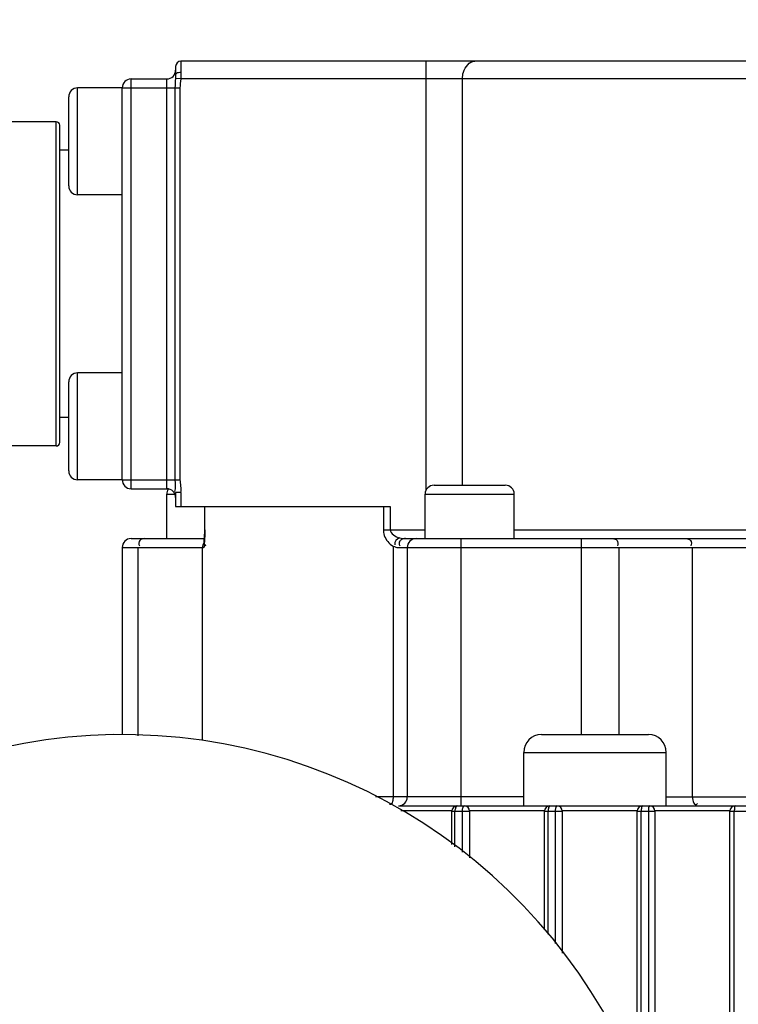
# Model space of a CAD drawing. Header units: millimetres. Extents: x 0 to 11890, y 0 to 8410.
# Tile 100 of 130: x 6473 to 6513, y 4974 to 5030. Entities that reach past the tile are written whole.
import ezdxf

# ---------------------------------------------------------------- set-up
doc = ezdxf.new("R2010")
doc.units = ezdxf.units.MM
doc.header["$LTSCALE"] = 653.95
doc.layers.get('0').update_dxf_attribs({"linetype": 'CONTINUOUS'})
for name, color, linetype in [('304110000252DXF_CONTINUOUS_LINE', 7, 'CONTINUOUS'), ('304304000121DXF_CONTINUOUS_LINE', 7, 'CONTINUOUS'), ('501038000002DXF_CONTINUOUS_LINE', 7, 'CONTINUOUS'), ('JISHUZILIAO_DXF_DIMENSION', 7, 'CONTINUOUS')]:
    doc.layers.add(name, color=color, linetype=linetype)
doc.styles.get("Standard").update_dxf_attribs({"font": 'txt', "width": 0.7})
doc.dimstyles.new('DIMSTYLE_14', dxfattribs={"dimtxt": 85, "dimasz": 60, "dimexe": 1, "dimexo": 0, "dimgap": 2.125, "dimtad": 1, "dimdsep": 46, "dimtxsty": 'Standard', "dimblk": '_FILLED', "dimblk1": '_FILLED', "dimblk2": '_FILLED', "dimcen": 0.09, "dimclrt": 5, "dimazin": 2, "dimtp": 0.8, "dimtm": 0.8, "dimtfac": 1, "dimtofl": 0, "dimtmove": 0, "dimatfit": 3, "dimldrblk": '_FILLED', "dimfxl": 1, "dimtolj": 1, "dimarcsym": 0})
doc.dimstyles.new('DIMSTYLE_15', dxfattribs={"dimtxt": 85, "dimasz": 60, "dimexe": 1, "dimexo": 0, "dimgap": 2.125, "dimtad": 1, "dimdsep": 46, "dimtxsty": 'Standard', "dimblk": '_FILLED', "dimblk1": '_FILLED', "dimblk2": '_FILLED', "dimcen": 0.09, "dimclrt": 5, "dimazin": 2, "dimtp": 1.2, "dimtm": 1.2, "dimtfac": 1, "dimtofl": 0, "dimtmove": 0, "dimatfit": 3, "dimldrblk": '_FILLED', "dimfxl": 1, "dimtolj": 1, "dimarcsym": 0})

# ---------------------------------------------------------------- blocks, each defined once
blk = doc.blocks.new('_FILLED')
at = {"color": 0, "linetype": 'ByBlock'}
blk.add_solid([(0, 0), (-1, 0.16667), (-1, -0.16667)], dxfattribs=at)
blk = doc.blocks.new('*D26')
at = {"layer": 'JISHUZILIAO_DXF_DIMENSION', "color": 2, "linetype": 'Continuous', "transparency": 16777216}
for p, q in [((6673.715, 5042.3), (6064.593, 5042.3)), ((6074.593, 5042.3), (6074.593, 4814.8)), ((6074.593, 4587.3), (6074.593, 4814.8)), ((6391.868, 4587.3), (6064.593, 4587.3))]:
    blk.add_line(p, q, dxfattribs=at)
at = {"layer": 'JISHUZILIAO_DXF_DIMENSION', "color": 2, "linetype": 'Continuous', "transparency": 16777216, "xscale": 60, "yscale": 60, "zscale": 60}
for p, rotation in [((6074.593, 5042.3), 90), ((6074.593, 4587.3), 270)]:
    blk.add_blockref('_FILLED', p, dxfattribs=dict(at, rotation=rotation))
blk = doc.blocks.new('*D29')
at = {"layer": 'JISHUZILIAO_DXF_DIMENSION', "color": 2, "linetype": 'Continuous', "transparency": 16777216}
for p, q in [((6852.124, 6104.3), (5782.022, 6104.3)), ((5792.022, 6104.3), (5792.022, 5345.8)), ((5792.022, 4587.3), (5792.022, 5345.8)), ((6391.868, 4587.3), (5782.022, 4587.3))]:
    blk.add_line(p, q, dxfattribs=at)
at = {"layer": 'JISHUZILIAO_DXF_DIMENSION', "color": 2, "linetype": 'Continuous', "transparency": 16777216, "xscale": 60, "yscale": 60, "zscale": 60}
for p, rotation in [((5792.022, 6104.3), 90), ((5792.022, 4587.3), 270)]:
    blk.add_blockref('_FILLED', p, dxfattribs=dict(at, rotation=rotation))

msp = doc.modelspace()

# ---------------------------------------------------------------- linework, layer by layer
at = {"color": 2, "linetype": 'Continuous'}
msp.add_arc((6713.715, 5042.3), 1602.087, 295, 180, dxfattribs=at)
at = {"layer": '304110000252DXF_CONTINUOUS_LINE', "color": 7, "linetype": 'Continuous'}
for p, q in [((6475.015, 5023.9), (6469.915, 5023.9)), ((6475.215, 5005.9), (6475.215, 5023.699)), ((6475.015, 5005.7), (6469.915, 5005.7))]:
    msp.add_line(p, q, dxfattribs=at)
at = {"layer": '304110000252DXF_CONTINUOUS_LINE', "color": 9, "linetype": 'Continuous'}
msp.add_line((6475.015, 5005.7), (6475.015, 5023.9), dxfattribs=at)
at = {"layer": '304110000252DXF_CONTINUOUS_LINE', "color": 7, "linetype": 'Continuous'}
for centre, start, end in [((6475.015, 5023.7), 0, 90), ((6475.015, 5005.9), 270, 360)]:
    msp.add_arc(centre, 0.2, start, end, dxfattribs=at)
at = {"layer": '304304000121DXF_CONTINUOUS_LINE', "color": 9, "linetype": 'Continuous'}
for p, q in [((6482.015, 5027.3), (6482.015, 5026.671)), ((6495.769, 5003.2), (6495.769, 5027.3)), ((6479.215, 5003.3), (6479.215, 5026.3)), ((6481.215, 5003.3), (6481.215, 5026.3)), ((6481.713, 5026.415), (6481.708, 5026.33)), ((6482.003, 5026.3), (6481.708, 5026.33)), ((6481.715, 5026.494), (6481.713, 5026.415)), ((6482.011, 5026.435), (6482.003, 5026.3)), ((6561.715, 5026.3), (6482.003, 5026.3)), ((6497.814, 5003.5), (6497.814, 5026.3)), ((6476.215, 5019.8), (6476.215, 5025.8)), ((6478.715, 5025.8), (6481.957, 5025.8)), ((6481.679, 5025.8), (6481.679, 5003.8)), ((6481.957, 5025.8), (6481.957, 5003.8)), ((6476.215, 5003.8), (6476.215, 5009.8)), ((6478.715, 5003.8), (6481.957, 5003.8)), ((6481.215, 5003), (6481.715, 5003)), ((6482.015, 5003.085), (6481.715, 5003.085)), ((6482.015, 5003.085), (6482.015, 5002.3)), ((6495.715, 5003), (6500.715, 5003)), ((6483.354, 5001), (6483.354, 5002.3)), ((6493.378, 5002.3), (6493.378, 5001)), ((6493.753, 5002.3), (6493.753, 5001)), ((6483.353, 5001), (6483.354, 5001)), ((6493.378, 5001), (6495.715, 5001)), ((6500.715, 5001), (6561.215, 5001)), ((6497.715, 5000.5), (6497.715, 4985.5)), ((6504.473, 5000.5), (6504.473, 4989.5)), ((6478.715, 5000), (6483.28, 5000)), ((6479.594, 5000), (6479.594, 4989.437)), ((6493.922, 5000.085), (6493.922, 4986)), ((6494.197, 5000), (6568.715, 5000)), ((6506.594, 5000), (6506.594, 4989.5)), ((6510.718, 4986), (6510.718, 5000)), ((6501.246, 4988.5), (6509.246, 4988.5)), ((6501.246, 4986), (6492.923, 4986)), ((6509.246, 4986), (6571.577, 4986)), ((6497.211, 4985.215), (6494.359, 4985.215)), ((6497.211, 4985.2), (6498.211, 4985.2)), ((6497.39, 4983.194), (6497.39, 4985.2)), ((6497.792, 4985.2), (6497.792, 4982.893)), ((6502.412, 4985.215), (6498.211, 4985.215)), ((6502.412, 4985.2), (6503.412, 4985.2)), ((6502.615, 4978.304), (6502.615, 4985.2)), ((6503.017, 4985.2), (6503.017, 4977.767)), ((6507.613, 4985.215), (6503.412, 4985.215)), ((6507.613, 4985.2), (6508.613, 4985.2)), ((6507.84, 4969.266), (6507.84, 4985.2)), ((6508.242, 4985.2), (6508.242, 4968.189)), ((6512.814, 4985.215), (6508.613, 4985.215)), ((6512.814, 4985.2), (6513.814, 4985.2)), ((6513.065, 4959.8), (6513.065, 4985.2))]:
    msp.add_line(p, q, dxfattribs=at)
at = {"layer": '304304000121DXF_CONTINUOUS_LINE', "color": 7, "linetype": 'Continuous'}
for p, q in [((6560.715, 5027.3), (6482.015, 5027.3)), ((6481.715, 5027), (6481.715, 5026.56)), ((6479.215, 5026.3), (6481.215, 5026.3)), ((6481.715, 5026.56), (6481.715, 5026.494)), ((6478.715, 5025.8), (6476.215, 5025.8)), ((6478.715, 5003.8), (6478.715, 5025.8)), ((6475.715, 5020.3), (6475.715, 5025.3)), ((6475.715, 5022.3), (6475.215, 5022.3)), ((6478.715, 5019.8), (6476.215, 5019.8)), ((6478.715, 5009.8), (6476.215, 5009.8)), ((6475.715, 5004.3), (6475.715, 5009.3)), ((6475.715, 5007.3), (6475.215, 5007.3)), ((6478.715, 5003.8), (6476.215, 5003.8)), ((6496.216, 5003.5), (6500.215, 5003.5)), ((6479.215, 5003.3), (6481.215, 5003.3)), ((6481.215, 5000.5), (6481.215, 5003)), ((6481.715, 5003.085), (6481.715, 5002.3)), ((6495.715, 5000.5), (6495.715, 5003)), ((6500.715, 5000.5), (6500.715, 5003)), ((6481.715, 5002.3), (6493.753, 5002.3)), ((6483.353, 5001), (6483.353, 5002.3)), ((6479.215, 5000.5), (6483.341, 5000.5)), ((6494.611, 5000.5), (6568.215, 5000.5)), ((6478.715, 5000), (6478.715, 4989.5)), ((6483.215, 4989.169), (6483.215, 5000)), ((6494.715, 5000), (6494.715, 4986)), ((6502.246, 4989.5), (6508.246, 4989.5)), ((6501.246, 4985.5), (6501.246, 4988.5)), ((6509.246, 4985.5), (6509.246, 4988.5)), ((6494.215, 4985.5), (6574.492, 4985.5)), ((6497.211, 4983.328), (6497.211, 4985.2)), ((6498.211, 4985.2), (6498.211, 4982.58)), ((6502.412, 4978.575), (6502.412, 4985.2)), ((6503.412, 4985.2), (6503.412, 4977.239)), ((6507.613, 4969.875), (6507.613, 4985.2)), ((6508.613, 4985.2), (6508.613, 4967.194)), ((6512.814, 4959.8), (6512.814, 4985.2))]:
    msp.add_line(p, q, dxfattribs=at)
at = {"layer": '304304000121DXF_CONTINUOUS_LINE', "color": 9, "linetype": 'Continuous'}
msp.add_lwpolyline([(6482.015, 5026.671), (6482.014, 5026.559), (6482.011, 5026.435)], dxfattribs=at)
at = {"layer": '304304000121DXF_CONTINUOUS_LINE', "color": 7, "linetype": 'Continuous'}
for points in [[(6483.353, 5001), (6483.352, 5000.871), (6483.347, 5000.661), (6483.34, 5000.478), (6483.33, 5000.33)], [(6483.33, 5000.33), (6483.32, 5000.224), (6483.312, 5000.163), (6483.31, 5000.153)]]:
    msp.add_lwpolyline(points, dxfattribs=at)
for centre, radius, start, end in [((6482.015, 5027), 0.3, 90, 180), ((6481.215, 5026.8), 0.5, 270, 360), ((6479.215, 5025.8), 0.5, 90, 180), ((6476.215, 5025.3), 0.5, 90, 180), ((6476.215, 5020.3), 0.5, 180, 270), ((6476.215, 5009.3), 0.5, 90, 180), ((6476.215, 5004.3), 0.5, 180, 270), ((6479.215, 5003.8), 0.5, 180, 270), ((6496.215, 5003), 0.5, 90, 180), ((6500.215, 5003), 0.5, 0, 90), ((6481.215, 5002.8), 0.5, 0, 90), ((6481.715, 5003), 0.5, 145.8564, 180), ((6479.215, 5000), 0.5, 90, 180), ((6483.715, 5000), 0.5, 142.738, 180), ((6495.215, 5000), 0.5, 90, 180), ((6502.246, 4988.5), 1, 90, 180), ((6508.246, 4988.5), 1, 0, 90), ((6494.215, 4986), 0.5, 270, 360), ((6497.511, 4985.2), 0.3, 90, 180), ((6497.911, 4985.2), 0.3, 0, 90), ((6502.712, 4985.2), 0.3, 90, 180), ((6503.112, 4985.2), 0.3, 0, 90), ((6507.913, 4985.2), 0.3, 90, 180), ((6508.313, 4985.2), 0.3, 0, 90), ((6513.114, 4985.2), 0.3, 90, 180)]:
    msp.add_arc(centre, radius, start, end, dxfattribs=at)
at = {"layer": '304304000121DXF_CONTINUOUS_LINE', "color": 9, "linetype": 'Continuous'}
msp.add_arc((6472.671, 5001.001), 10.684, 359.1231, 359.9906, dxfattribs=at)
for points, knots in [([(6497.814, 5026.3), (6497.814, 5026.428), (6497.852, 5026.837), (6498.202, 5027.3), (6498.496, 5027.3)], [0, 0, 0, 0, 0.304556, 1, 1, 1, 1]), ([(6481.764, 5026.613), (6481.751, 5026.606), (6481.73, 5026.593), (6481.715, 5026.57), (6481.715, 5026.56)], [0, 0, 0, 0, 0.595054, 1, 1, 1, 1]), ([(6482.015, 5026.671), (6481.969, 5026.671), (6481.883, 5026.66), (6481.799, 5026.633), (6481.764, 5026.613)], [0, 0, 0, 0, 0.538691, 1, 1, 1, 1]), ([(6483.28, 5000), (6483.356, 5000), (6483.276, 5000.449), (6483.35, 5000.632), (6483.353, 5000.838)], [0, 0, 0, 0, 0.269449, 1, 1, 1, 1]), ([(6493.378, 5001), (6493.378, 5000.892), (6493.428, 5000.528), (6493.689, 5000.196), (6493.922, 5000.085)], [0, 0, 0, 0, 0.292521, 1, 1, 1, 1]), ([(6479.948, 5000.5), (6479.86, 5000.5), (6479.647, 5000.435), (6479.637, 5000.188), (6479.685, 5000.101)], [0, 0, 0, 0, 0.466512, 1, 1, 1, 1]), ([(6483.366, 5000.17), (6483.371, 5000.159), (6483.384, 5000.135), (6483.4, 5000.112), (6483.409, 5000.101)], [0, 0, 0, 0, 0.46952, 1, 1, 1, 1]), ([(6494.289, 5000.359), (6494.266, 5000.327), (6494.235, 5000.233), (6494.276, 5000.144), (6494.304, 5000.101)], [0, 0, 0, 0, 0.434269, 1, 1, 1, 1]), ([(6494.611, 5000.5), (6494.552, 5000.5), (6494.433, 5000.474), (6494.325, 5000.408), (6494.289, 5000.359)], [0, 0, 0, 0, 0.494382, 1, 1, 1, 1]), ([(6494.29, 5000.542), (6494.344, 5000.529), (6494.45, 5000.508), (6494.558, 5000.5), (6494.611, 5000.5)], [0, 0, 0, 0, 0.51197, 1, 1, 1, 1]), ([(6506.241, 5000.5), (6506.328, 5000.5), (6506.542, 5000.435), (6506.552, 5000.188), (6506.503, 5000.101)], [0, 0, 0, 0, 0.466512, 1, 1, 1, 1]), ([(6510.365, 5000.5), (6510.452, 5000.5), (6510.666, 5000.435), (6510.676, 5000.188), (6510.627, 5000.101)], [0, 0, 0, 0, 0.466512, 1, 1, 1, 1]), ([(6493.922, 5000.085), (6493.967, 5000.06), (6494.056, 5000.019), (6494.152, 5000), (6494.197, 5000)], [0, 0, 0, 0, 0.53348, 1, 1, 1, 1]), ([(6493.922, 4986), (6493.922, 4985.958), (6493.915, 4985.871), (6493.897, 4985.786), (6493.884, 4985.743)], [0, 0, 0, 0, 0.484992, 1, 1, 1, 1]), ([(6510.718, 4986), (6510.718, 4985.883), (6510.73, 4985.73), (6510.871, 4985.531), (6510.97, 4985.594), (6511, 4985.628)], [0, 0, 0, 0, 0.572255, 0.775907, 1, 1, 1, 1]), ([(6493.884, 4985.743), (6493.87, 4985.697), (6493.844, 4985.616), (6493.76, 4985.562), (6493.725, 4985.568)], [0, 0, 0, 0, 0.5828, 1, 1, 1, 1]), ([(6497.511, 4985.5), (6497.469, 4985.5), (6497.409, 4985.365), (6497.39, 4985.268), (6497.39, 4985.2)], [0, 0, 0, 0, 0.380316, 1, 1, 1, 1]), ([(6497.811, 4985.342), (6497.805, 4985.319), (6497.795, 4985.271), (6497.792, 4985.224), (6497.792, 4985.2)], [0, 0, 0, 0, 0.49667, 1, 1, 1, 1]), ([(6497.911, 4985.5), (6497.887, 4985.5), (6497.839, 4985.437), (6497.821, 4985.38), (6497.811, 4985.342)], [0, 0, 0, 0, 0.373859, 1, 1, 1, 1]), ([(6502.712, 4985.5), (6502.673, 4985.5), (6502.632, 4985.356), (6502.615, 4985.268), (6502.615, 4985.2)], [0, 0, 0, 0, 0.363012, 1, 1, 1, 1]), ([(6503.033, 4985.346), (6503.028, 4985.322), (6503.02, 4985.274), (6503.017, 4985.224), (6503.017, 4985.2)], [0, 0, 0, 0, 0.494459, 1, 1, 1, 1]), ([(6503.112, 4985.5), (6503.091, 4985.5), (6503.055, 4985.434), (6503.041, 4985.384), (6503.033, 4985.346)], [0, 0, 0, 0, 0.352026, 1, 1, 1, 1]), ([(6507.913, 4985.5), (6507.877, 4985.5), (6507.857, 4985.347), (6507.84, 4985.268), (6507.84, 4985.2)], [0, 0, 0, 0, 0.347401, 1, 1, 1, 1]), ([(6508.3, 4985.493), (6508.273, 4985.463), (6508.256, 4985.357), (6508.242, 4985.26), (6508.242, 4985.2)], [0, 0, 0, 0, 0.395833, 1, 1, 1, 1]), ([(6508.313, 4985.5), (6508.311, 4985.5), (6508.306, 4985.498), (6508.302, 4985.495), (6508.3, 4985.493)], [0, 0, 0, 0, 0.443904, 1, 1, 1, 1]), ([(6513.114, 4985.5), (6513.08, 4985.5), (6513.086, 4985.34), (6513.065, 4985.267), (6513.065, 4985.2)], [0, 0, 0, 0, 0.334731, 1, 1, 1, 1])]:
    msp.add_open_spline(points, degree=3, knots=knots, dxfattribs=at)
for points in [[(6481.708, 5026.33), (6481.695, 5026.153), (6481.679, 5025.977), (6481.679, 5025.8)], [(6482.003, 5026.3), (6481.986, 5026.133), (6481.957, 5025.967), (6481.957, 5025.8)], [(6481.679, 5003.8), (6481.679, 5003.578), (6481.734, 5003.339), (6481.646, 5003.136)], [(6481.957, 5003.8), (6481.957, 5003.564), (6482.042, 5003.322), (6481.986, 5003.093)], [(6493.753, 5001), (6493.753, 5000.764), (6494.062, 5000.597), (6494.29, 5000.542)], [(6494.29, 5000.542), (6494.14, 5000.491), (6493.955, 5000.306), (6494.011, 5000.157)]]:
    msp.add_open_spline(points, degree=3, dxfattribs=at)
at = {"layer": '501038000002DXF_CONTINUOUS_LINE', "color": 7, "linetype": 'Continuous'}
msp.add_arc((6478.715, 4958.3), 31.2, 308.8078, 237.7257, dxfattribs=at)

# ---------------------------------------------------------------- dimensions: what is measured, and where the dimension line sits
at = {"layer": 'JISHUZILIAO_DXF_DIMENSION', "color": 2, "linetype": 'Continuous'}
for base, p1, p2, angle, dimstyle, picture, middle in [((5792.022, 4587.3), (6852.124, 6104.3), (6391.868, 4587.3), 270, 'DIMSTYLE_15', '*D29', (5792.022, 5226.8)), ((6074.593, 5042.3), (6391.868, 4587.3), (6673.715, 5042.3), 90, 'DIMSTYLE_14', '*D26', (6074.593, 4725.55))]:
    dim = msp.add_linear_dim(base=base, p1=p1, p2=p2, angle=angle, dimstyle=dimstyle, dxfattribs=at)
    dim.commit()
    dim.dimension.update_dxf_attribs({"geometry": picture, "text_midpoint": middle, "dimtype": 160})

doc.saveas('drawing.dxf')
